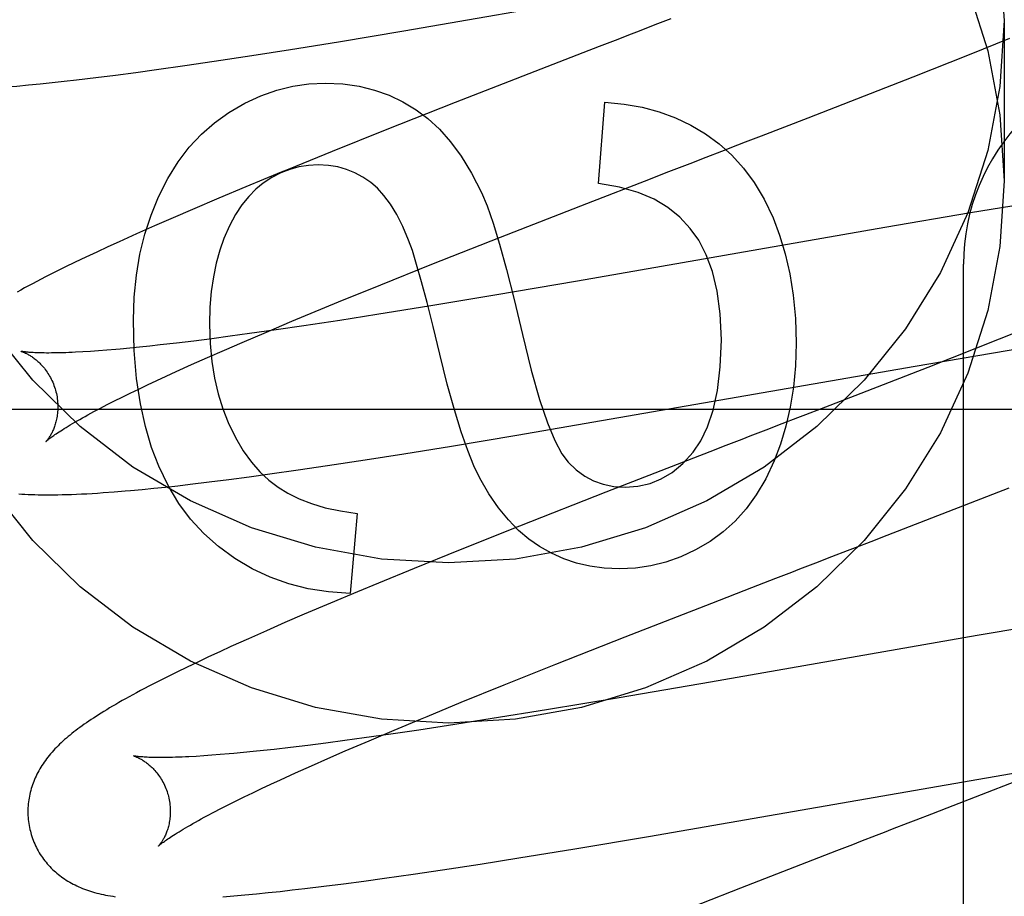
# Model space of a CAD drawing. Header units: inches. Extents: x 0 to 215, y 0 to 139.
# Tile 58 of 96: x 67.29 to 67.429, y 52.214 to 52.338. Entities that reach past the tile are written whole.
import ezdxf

# ---------------------------------------------------------------- set-up
doc = ezdxf.new("R2010")
doc.units = ezdxf.units.IN
doc.header["$LTSCALE"] = 11.804375
doc.header["$MEASUREMENT"] = 0
doc.linetypes.add('HIDDEN', pattern=[0.2, 0.1, -0.1])
doc.layers.add('DEFAULT_2', color=8, linetype='HIDDEN')

msp = doc.modelspace()

# ---------------------------------------------------------------- linework, layer by layer
at = {"layer": 'DEFAULT_2', "color": 8, "linetype": 'HIDDEN'}
for p, q in [((67.34439531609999, 52.3359766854), (67.4005150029, 52.3457124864)), ((67.4286644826, 52.33741880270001), (67.4286644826, 52.3149268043)), ((67.3352024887, 52.3344508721), (67.34439531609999, 52.3359766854)), ((67.4238158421, 52.33266931), (67.4294741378, 52.33494068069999)), ((67.328490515, 52.3333677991), (67.3352024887, 52.3344508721)), ((67.37179374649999, 52.3337616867), (67.3695410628, 52.3328892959)), ((67.3740438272, 52.3346324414), (67.37179374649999, 52.3337616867)), ((67.3177516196, 52.3317088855), (67.3230441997, 52.3325134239)), ((67.3230441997, 52.3325134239), (67.328490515, 52.3333677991)), ((67.3695410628, 52.3328892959), (67.3516014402, 52.3258997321)), ((67.4158823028, 52.3295284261), (67.4238158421, 52.33266931)), ((67.30964714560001, 52.3305390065), (67.3136403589, 52.3311048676)), ((67.3136403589, 52.3311048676), (67.3177516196, 52.3317088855)), ((67.2984435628, 52.329096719), (67.3011311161, 52.32941911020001)), ((67.3011311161, 52.32941911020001), (67.3038956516, 52.3297677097)), ((67.3038956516, 52.3297677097), (67.3067343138, 52.3301412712)), ((67.3067343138, 52.3301412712), (67.30964714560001, 52.3305390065)), ((67.4011456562, 52.3237774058), (67.4158823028, 52.3295284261)), ((67.2916868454, 52.3283765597), (67.2933291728, 52.3285377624)), ((67.2933291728, 52.3285377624), (67.2949980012, 52.3287113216)), ((67.2949980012, 52.3287113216), (67.2967005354, 52.3288975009)), ((67.2967005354, 52.3288975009), (67.2984435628, 52.329096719)), ((67.3516014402, 52.3258997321), (67.34175636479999, 52.3220099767)), ((67.3717326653, 52.3145215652), (67.37259214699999, 52.3259403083)), ((67.3945890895, 52.3212375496), (67.4011456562, 52.3237774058)), ((67.34175636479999, 52.3220099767), (67.3343254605, 52.3190337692)), ((67.3890543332, 52.31909718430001), (67.391274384, 52.3199554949)), ((67.3343254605, 52.3190337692), (67.3281603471, 52.3165293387)), ((67.3790041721, 52.3152104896), (67.3812422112, 52.3160765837)), ((67.3700667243, 52.3117440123), (67.3790041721, 52.3152104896)), ((67.3222185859, 52.3140768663), (67.3183971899, 52.3124746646)), ((67.3183971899, 52.3124746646), (67.3146973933, 52.3109008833)), ((67.3579505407, 52.3070099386), (67.3700667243, 52.3117440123)), ((67.43122680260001, 52.3116193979), (67.42395473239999, 52.3104141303)), ((67.3146973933, 52.3109008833), (67.3120071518, 52.30974019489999)), ((67.42395473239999, 52.3104141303), (67.41192531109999, 52.3083628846)), ((67.3120071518, 52.30974019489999), (67.3093929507, 52.3085969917)), ((67.3068554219, 52.3074706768), (67.3043993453, 52.3063624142)), ((67.3093929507, 52.3085969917), (67.3068554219, 52.3074706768)), ((67.41192531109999, 52.3083628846), (67.3687569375, 52.3008362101)), ((67.3043993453, 52.3063624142), (67.3028112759, 52.3056349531)), ((67.348340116, 52.3032083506), (67.3579505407, 52.3070099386)), ((67.3012612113, 52.3049155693), (67.2997427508, 52.30420085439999)), ((67.3028112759, 52.3056349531), (67.3012612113, 52.3049155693)), ((67.2982507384, 52.3034877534), (67.2967943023, 52.3027799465)), ((67.2997427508, 52.30420085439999), (67.2982507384, 52.3034877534)), ((67.3411450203, 52.3003226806), (67.348340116, 52.3032083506)), ((67.42296448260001, 51.69843750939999), (67.42296448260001, 52.3032413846)), ((67.29539561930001, 52.3020878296), (67.2940739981, 52.3014211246)), ((67.2967943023, 52.3027799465), (67.29539561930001, 52.3020878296)), ((67.2940739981, 52.3014211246), (67.2928355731, 52.3007835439)), ((67.3687569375, 52.3008362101), (67.3571833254, 52.298863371)), ((67.3352238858, 52.2979140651), (67.3411450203, 52.3003226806)), ((67.3333078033, 52.29712667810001), (67.3352238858, 52.2979140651)), ((67.3571833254, 52.298863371), (67.3481947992, 52.2973699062)), ((67.328656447, 52.2951960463), (67.3333078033, 52.29712667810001)), ((67.3481947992, 52.2973699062), (67.3406064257, 52.2961459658)), ((67.3250891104, 52.293693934), (67.328656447, 52.2951960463)), ((67.3353803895, 52.29532834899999), (67.33034157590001, 52.2945642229)), ((67.3406064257, 52.2961459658), (67.3353803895, 52.29532834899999)), ((67.4345832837, 52.295305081), (67.4279867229, 52.2926789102)), ((67.3227218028, 52.2934656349), (67.32001981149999, 52.29309642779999)), ((67.3216700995, 52.29223335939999), (67.3250891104, 52.293693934)), ((67.3264595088, 52.29399489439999), (67.3227218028, 52.2934656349)), ((67.33034157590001, 52.2945642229), (67.3264595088, 52.29399489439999)), ((67.3124835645, 52.29214122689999), (67.3101764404, 52.2918762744)), ((67.3148961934, 52.2924333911), (67.3124835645, 52.29214122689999)), ((67.3174097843, 52.2927520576), (67.3148961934, 52.2924333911)), ((67.32001981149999, 52.29309642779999), (67.3174097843, 52.2927520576)), ((67.3192094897, 52.2911673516), (67.3216700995, 52.29223335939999)), ((67.4279867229, 52.2926789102), (67.4179451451, 52.2887351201)), ((67.3003809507, 52.29097498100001), (67.2993130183, 52.2909084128)), ((67.3015080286, 52.291054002), (67.3003809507, 52.29097498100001)), ((67.302692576, 52.2911456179), (67.3015080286, 52.291054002)), ((67.303933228, 52.29124991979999), (67.302692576, 52.2911456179)), ((67.30727219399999, 52.29156634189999), (67.3058967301, 52.2914302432)), ((67.3086992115, 52.2917150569), (67.30727219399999, 52.29156634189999)), ((67.3101764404, 52.2918762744), (67.3086992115, 52.2917150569)), ((67.31684260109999, 52.2901283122), (67.3192094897, 52.2911673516)), ((67.416188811, 52.2889011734), (67.4269035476, 52.2907273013)), ((67.4269035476, 52.2907273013), (67.43398101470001, 52.2919020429)), ((67.3145737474, 52.2891178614), (67.31684260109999, 52.2901283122)), ((67.3110217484, 52.2875019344), (67.3124072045, 52.2881376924)), ((67.3124072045, 52.2881376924), (67.3145737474, 52.2891178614)), ((67.36023330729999, 52.2791934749), (67.416188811, 52.2889011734)), ((67.4179451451, 52.2887351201), (67.4062480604, 52.2841893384)), ((67.3083977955, 52.2862753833), (67.3096848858, 52.2868809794)), ((67.3096848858, 52.2868809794), (67.3110217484, 52.2875019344)), ((67.30597779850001, 52.2851127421), (67.3071616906, 52.2856857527)), ((67.3071616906, 52.2856857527), (67.3083977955, 52.2862753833)), ((67.30275002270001, 52.28349990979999), (67.3037708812, 52.2840191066)), ((67.3037708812, 52.2840191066), (67.30484721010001, 52.28455698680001)), ((67.30484721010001, 52.28455698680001), (67.30597779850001, 52.2851127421)), ((67.4062480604, 52.2841893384), (67.4029695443, 52.28292025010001)), ((67.27316448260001, 52.28284141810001), (67.77316448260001, 52.28284141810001)), ((67.3008805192, 52.28252171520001), (67.3017861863, 52.28300046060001)), ((67.3017861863, 52.28300046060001), (67.30275002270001, 52.28349990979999)), ((67.399662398, 52.2816411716), (67.3974441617, 52.28078357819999)), ((67.35106691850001, 52.2776717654), (67.36023330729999, 52.2791934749)), ((67.3443731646, 52.27659126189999), (67.35106691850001, 52.2776717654)), ((67.3873711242, 52.2768879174), (67.3727679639, 52.2712134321)), ((67.3896185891, 52.2777577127), (67.3873711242, 52.2768879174)), ((67.333660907, 52.27493543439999), (67.3389407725, 52.2757386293)), ((67.3389407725, 52.2757386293), (67.3443731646, 52.27659126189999)), ((67.3255736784, 52.27376671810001), (67.3295587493, 52.27433215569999)), ((67.3295587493, 52.27433215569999), (67.333660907, 52.27493543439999)), ((67.317072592, 52.27264653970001), (67.3198319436, 52.2729953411)), ((67.3198319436, 52.2729953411), (67.3226663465, 52.2733690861)), ((67.3226663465, 52.2733690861), (67.3255736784, 52.27376671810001)), ((67.3036933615, 52.2712567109), (67.30524442, 52.27138353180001)), ((67.30762360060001, 52.2715993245), (67.3092616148, 52.2717609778)), ((67.3092616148, 52.2717609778), (67.3109377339, 52.27193610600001)), ((67.3109377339, 52.27193610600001), (67.3126475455, 52.27212386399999)), ((67.3126475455, 52.27212386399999), (67.3143910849, 52.27232388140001)), ((67.3143910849, 52.27232388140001), (67.317072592, 52.27264653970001)), ((67.4122350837, 52.2651644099), (67.4293667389, 52.2718314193)), ((67.3727679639, 52.2712134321), (67.36062512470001, 52.2664406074)), ((67.3378445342, 52.26823230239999), (67.336862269, 52.2569976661)), ((67.36062512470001, 52.2664406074), (67.35205928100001, 52.2630248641)), ((67.4100279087, 52.2643102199), (67.4122350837, 52.2651644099)), ((67.35205928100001, 52.2630248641), (67.3458398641, 52.2605093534)), ((67.3458398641, 52.2605093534), (67.3408180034, 52.258450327)), ((67.3999934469, 52.2604304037), (67.40223397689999, 52.2612966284)), ((67.3932572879, 52.2578239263), (67.39662671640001, 52.2591282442)), ((67.3408180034, 52.258450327), (67.3378836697, 52.2572333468)), ((67.3876491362, 52.2556490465), (67.3932572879, 52.2578239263)), ((67.3378836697, 52.2572333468), (67.3340708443, 52.25563404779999)), ((67.3340708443, 52.25563404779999), (67.33038017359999, 52.2540634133)), ((67.3754480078, 52.25088896), (67.3876491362, 52.2556490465)), ((67.33038017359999, 52.2540634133), (67.3276954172, 52.25290450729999)), ((67.4381971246, 52.2533623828), (67.4249141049, 52.2510869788)), ((67.3276954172, 52.25290450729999), (67.3250849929, 52.2517623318)), ((67.3225562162, 52.2506392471), (67.3201145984, 52.24953686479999)), ((67.3250849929, 52.2517623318), (67.3225562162, 52.2506392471)), ((67.3657442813, 52.2470591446), (67.3754480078, 52.25088896)), ((67.4249141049, 52.2510869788), (67.38744430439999, 52.2445451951)), ((67.3201145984, 52.24953686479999), (67.3185312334, 52.2488111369)), ((67.3169780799, 52.2480898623), (67.31545143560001, 52.24737075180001)), ((67.3185312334, 52.2488111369), (67.3169780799, 52.2480898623)), ((67.3139563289, 52.2466555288), (67.312507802, 52.2459508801)), ((67.31545143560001, 52.24737075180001), (67.3139563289, 52.2466555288)), ((67.3584631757, 52.2441475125), (67.3657442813, 52.2470591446)), ((67.3111216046, 52.2452642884), (67.3098098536, 52.2446019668)), ((67.312507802, 52.2459508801), (67.3111216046, 52.2452642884)), ((67.3098098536, 52.2446019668), (67.3085767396, 52.2439665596)), ((67.3524594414, 52.2417138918), (67.3584631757, 52.2441475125)), ((67.38744430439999, 52.2445451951), (67.37461139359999, 52.2423483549)), ((67.37461139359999, 52.2423483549), (67.364428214, 52.2406512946)), ((67.3476532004, 52.2397386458), (67.3524594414, 52.2417138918)), ((67.364428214, 52.2406512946), (67.3567975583, 52.2394183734)), ((67.3515404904, 52.2385941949), (67.34647047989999, 52.23782350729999)), ((67.3567975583, 52.2394183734), (67.3515404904, 52.2385941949)), ((67.3425633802, 52.2372489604), (67.3388007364, 52.2367145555)), ((67.3395254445, 52.2363268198), (67.3430491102, 52.2378186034)), ((67.34647047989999, 52.23782350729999), (67.3425633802, 52.2372489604)), ((67.32848951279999, 52.2353755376), (67.326164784, 52.2351072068)), ((67.3309199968, 52.2356711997), (67.32848951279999, 52.2353755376)), ((67.3334517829, 52.2359934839), (67.3309199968, 52.2356711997)), ((67.3360802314, 52.2363415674), (67.3334517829, 52.2359934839)), ((67.3388007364, 52.2367145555), (67.3360802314, 52.2363415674)), ((67.33615533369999, 52.2348782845), (67.3395254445, 52.2363268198)), ((67.3162877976, 52.2341915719), (67.3152102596, 52.2341235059)), ((67.3174247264, 52.2342721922), (67.3162877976, 52.2341915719)), ((67.31861969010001, 52.2343655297), (67.3174247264, 52.2342721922)), ((67.3198711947, 52.2344716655), (67.31861969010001, 52.2343655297)), ((67.32323770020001, 52.2347930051), (67.32185113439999, 52.234654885)), ((67.3246760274, 52.23494381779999), (67.32323770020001, 52.2347930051)), ((67.326164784, 52.2351072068), (67.3246760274, 52.23494381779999)), ((67.3337348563, 52.2338224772), (67.33615533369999, 52.2348782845)), ((67.3291884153, 52.23179661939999), (67.3314111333, 52.2327947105)), ((67.3314111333, 52.2327947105), (67.3337348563, 52.2338224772)), ((67.378753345, 52.2228629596), (67.43773565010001, 52.23309678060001)), ((67.3270710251, 52.230829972), (67.3291884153, 52.23179661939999)), ((67.3244190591, 52.2295932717), (67.3257200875, 52.2302039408)), ((67.3257200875, 52.2302039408), (67.3270710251, 52.230829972)), ((67.4302909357, 52.2306012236), (67.4206470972, 52.2268592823)), ((67.3219716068, 52.22842047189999), (67.32316914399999, 52.2289985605)), ((67.32316914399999, 52.2289985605), (67.3244190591, 52.2295932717)), ((67.3187041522, 52.2267924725), (67.3197380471, 52.2273167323)), ((67.3197380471, 52.2273167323), (67.3208275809, 52.2278596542)), ((67.3208275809, 52.2278596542), (67.3219716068, 52.22842047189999)), ((67.3168091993, 52.2258040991), (67.31772745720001, 52.2262879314)), ((67.31772745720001, 52.2262879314), (67.3187041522, 52.2267924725)), ((67.4206470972, 52.2268592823), (67.4184611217, 52.2260133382)), ((67.36837979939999, 52.2211302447), (67.378753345, 52.2228629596)), ((67.3605406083, 52.2198600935), (67.36837979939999, 52.2211302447)), ((67.4051343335, 52.2208601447), (67.4017693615, 52.21955752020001)), ((67.3498050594, 52.2181971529), (67.3550973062, 52.2190041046)), ((67.3550973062, 52.2190041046), (67.3605406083, 52.2198600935)), ((67.4017693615, 52.21955752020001), (67.3916731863, 52.2156370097)), ((67.3416962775, 52.2170217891), (67.3456923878, 52.21759064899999)), ((67.3456923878, 52.21759064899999), (67.3498050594, 52.2181971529)), ((67.3331679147, 52.21589309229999), (67.335936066, 52.2162447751)), ((67.335936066, 52.2162447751), (67.33877991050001, 52.21662140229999)), ((67.33877991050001, 52.21662140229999), (67.3416962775, 52.2170217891)), ((67.32051153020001, 52.2145482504), (67.322078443, 52.214684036)), ((67.322078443, 52.214684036), (67.323684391, 52.2148341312)), ((67.323684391, 52.2148341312), (67.3253309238, 52.2149982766)), ((67.3253309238, 52.2149982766), (67.32701284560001, 52.2151755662)), ((67.32701284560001, 52.2151755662), (67.3287284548, 52.2153654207)), ((67.3287284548, 52.2153654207), (67.3304781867, 52.21556752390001)), ((67.3304781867, 52.21556752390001), (67.3331679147, 52.21589309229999)), ((67.3916731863, 52.2156370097), (67.3783897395, 52.21043006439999))]:
    msp.add_line(p, q, dxfattribs=at)
for points in [[(67.2864768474, 52.3806757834), (67.2922806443, 52.3879182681), (67.29894502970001, 52.3944163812), (67.3063554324, 52.40009234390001), (67.3144189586, 52.4048444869), (67.3230053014, 52.4086240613), (67.3319993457, 52.411354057), (67.3412626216, 52.4130175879), (67.3506644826, 52.4135667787), (67.3600663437, 52.4130175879), (67.3693296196, 52.411354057), (67.3783236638, 52.4086240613), (67.3869100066, 52.4048444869), (67.3949735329, 52.40009234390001), (67.4023839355, 52.3944163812), (67.409048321, 52.3879182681), (67.4148521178, 52.3806757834), (67.4197300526, 52.3728093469), (67.4235899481, 52.3644212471), (67.4263979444, 52.3556436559), (67.4280813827, 52.3466636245), (67.4286644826, 52.33741880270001)], [(67.2864768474, 52.3581837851), (67.2922806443, 52.3654262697), (67.29894502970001, 52.3719243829), (67.3063554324, 52.3776003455), (67.3144189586, 52.3823524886), (67.3230053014, 52.38613206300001), (67.3319993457, 52.3888620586), (67.3412626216, 52.3905255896), (67.3506644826, 52.3910747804), (67.3600663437, 52.3905255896), (67.3693296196, 52.3888620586), (67.3783236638, 52.38613206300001), (67.3869100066, 52.3823524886), (67.3949735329, 52.3776003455), (67.4023839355, 52.3719243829), (67.409048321, 52.3654262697), (67.4148521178, 52.3581837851), (67.4197300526, 52.35031734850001), (67.4235899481, 52.3419292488), (67.4263979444, 52.3331516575), (67.4280813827, 52.3241716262), (67.4286644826, 52.3149268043)], [(67.4286644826, 52.33741880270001), (67.4280813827, 52.3281739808), (67.4263979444, 52.3191939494), (67.4235899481, 52.31041635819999), (67.4197300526, 52.3020282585), (67.4148521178, 52.2941618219), (67.409048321, 52.2869193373), (67.4023839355, 52.2804212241), (67.3949735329, 52.27474526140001), (67.3869100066, 52.2699931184), (67.3783236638, 52.266213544), (67.3693296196, 52.2634835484), (67.3600663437, 52.2618200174), (67.3506644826, 52.2612708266), (67.3412626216, 52.2618200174), (67.3319993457, 52.2634835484), (67.3230053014, 52.266213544), (67.3144189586, 52.2699931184), (67.3063554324, 52.27474526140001), (67.29894502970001, 52.2804212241), (67.2922806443, 52.2869193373), (67.2864768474, 52.2941618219)], [(67.38187732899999, 52.3376613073), (67.37964796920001, 52.3367994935), (67.3774108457, 52.3359346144)], [(67.3774108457, 52.3359346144), (67.37628983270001, 52.3355011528), (67.3740438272, 52.3346324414)], [(67.28926109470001, 52.32815830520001), (67.2900647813, 52.3282277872), (67.2916868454, 52.3283765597)], [(67.3198093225, 52.32450663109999), (67.322064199, 52.32581087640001), (67.3243114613, 52.3268610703), (67.3265424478, 52.3276496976), (67.3287831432, 52.3281993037), (67.3310595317, 52.3285324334), (67.3333629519, 52.32864157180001)], [(67.3333629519, 52.32864157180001), (67.3358006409, 52.3285189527), (67.33810462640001, 52.3281920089), (67.3402664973, 52.3276585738), (67.3423114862, 52.3269251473), (67.3442648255, 52.3259982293), (67.3461181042, 52.3248756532)], [(67.37259214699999, 52.3259403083), (67.37530718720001, 52.3256913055), (67.3778661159, 52.32524519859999), (67.38025526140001, 52.3246014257), (67.38251563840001, 52.3237616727), (67.3846882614, 52.3227276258), (67.3867594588, 52.3214987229)], [(67.30993696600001, 52.31266831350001), (67.3112524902, 52.3152661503), (67.3126952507, 52.3175964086), (67.3142608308, 52.3196425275), (67.3159624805, 52.3214541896), (67.31781345, 52.3230810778), (67.3198093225, 52.32450663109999)], [(67.3461181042, 52.3248756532), (67.34777101, 52.323649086), (67.3493787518, 52.3221548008), (67.35094570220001, 52.3204072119), (67.35245874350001, 52.3183630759), (67.3539047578, 52.31597914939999), (67.3552881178, 52.3132698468)], [(67.3867594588, 52.3214987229), (67.3886802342, 52.3201042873), (67.39046040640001, 52.3185007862), (67.3920966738, 52.31670466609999), (67.3935989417, 52.3146665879), (67.3949771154, 52.3123372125), (67.3962278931, 52.3097329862)], [(67.391274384, 52.3199554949), (67.3923815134, 52.3203836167), (67.3945890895, 52.3212375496)], [(67.3845960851, 52.3173736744), (67.3868277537, 52.3182364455), (67.3890543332, 52.31909718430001)], [(67.3323806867, 52.31716137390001), (67.330985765, 52.3170875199), (67.3296423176, 52.3168756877), (67.328358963, 52.3165299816), (67.3271098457, 52.3160380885), (67.3258691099, 52.3153876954), (67.32464537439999, 52.3145829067)], [(67.3397328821, 52.3146865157), (67.3386520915, 52.3154370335), (67.33752193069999, 52.31605139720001), (67.3363503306, 52.3165287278), (67.335113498, 52.3168716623), (67.3337876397, 52.31708283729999), (67.3323806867, 52.31716137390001)], [(67.3812422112, 52.3160765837), (67.3834787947, 52.3169416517), (67.3845960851, 52.3173736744)], [(67.3281603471, 52.3165293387), (67.3271536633, 52.3161167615), (67.3222185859, 52.3140768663)], [(67.4286644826, 52.3149268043), (67.4280813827, 52.3056819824), (67.4263979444, 52.2967019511), (67.4235899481, 52.2879243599), (67.4197300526, 52.2795362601), (67.4148521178, 52.2716698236), (67.409048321, 52.26442733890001), (67.4023839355, 52.2579292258), (67.3949735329, 52.2522532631), (67.3869100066, 52.24750112), (67.3783236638, 52.2437215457), (67.3693296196, 52.24099155), (67.3600663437, 52.2393280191), (67.3506644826, 52.2387788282), (67.3412626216, 52.2393280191), (67.3319993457, 52.24099155), (67.3230053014, 52.2437215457), (67.3144189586, 52.24750112), (67.3063554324, 52.2522532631), (67.29894502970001, 52.2579292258), (67.2922806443, 52.26442733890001), (67.2864768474, 52.2716698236)], [(67.32464537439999, 52.3145829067), (67.3236002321, 52.3137349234), (67.32260229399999, 52.312719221), (67.3216485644, 52.31154427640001), (67.3207480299, 52.3101846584), (67.3199096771, 52.3086149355), (67.3191305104, 52.3068435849)], [(67.3450649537, 52.3065927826), (67.3442427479, 52.30851744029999), (67.3433910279, 52.31020212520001), (67.3425070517, 52.31163775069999), (67.3415990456, 52.31285157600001), (67.34067523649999, 52.3138708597), (67.3397328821, 52.3146865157)], [(67.3846065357, 52.3082445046), (67.3831543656, 52.3098062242), (67.3814513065, 52.3111677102), (67.37952220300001, 52.3123345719), (67.3772925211, 52.313289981), (67.374687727, 52.314017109), (67.3717326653, 52.3145215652)], [(67.3552881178, 52.3132698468), (67.3560688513, 52.311404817), (67.35691777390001, 52.3089842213), (67.357831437, 52.3060333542), (67.3588201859, 52.3024763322), (67.3598943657, 52.29823727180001), (67.3610505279, 52.2933414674)], [(67.3064120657, 52.2953673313), (67.3065273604, 52.2986070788), (67.3068355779, 52.3016950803), (67.3073405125, 52.3046226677), (67.3080307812, 52.3074158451), (67.3088950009, 52.31010061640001), (67.30993696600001, 52.31266831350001)], [(67.3962278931, 52.3097329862), (67.3971594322, 52.30730975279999), (67.39794378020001, 52.30468979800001), (67.3985889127, 52.301881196), (67.3990709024, 52.298859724), (67.3993658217, 52.2956011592), (67.3994816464, 52.2921135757)], [(67.3889836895, 52.2926047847), (67.3888134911, 52.296240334), (67.3884020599, 52.2994432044), (67.3877329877, 52.3021936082), (67.3868554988, 52.304550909), (67.3858188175, 52.3065744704), (67.3846065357, 52.3082445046)], [(67.3191305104, 52.3068435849), (67.31854038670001, 52.3051784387), (67.3180459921, 52.3033824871), (67.3176430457, 52.3014604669), (67.3173443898, 52.2993981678), (67.31716286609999, 52.2971813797), (67.3170941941, 52.2948148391)], [(67.3494406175, 52.2905771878), (67.3485026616, 52.2944470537), (67.3476476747, 52.2978364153), (67.3468751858, 52.3007450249), (67.3461866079, 52.3031736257), (67.3455833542, 52.3051229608), (67.3450649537, 52.3065927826)], [(67.2928355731, 52.3007835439), (67.2922464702, 52.30047536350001), (67.291676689, 52.300174), (67.29112571, 52.2998792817), (67.29059302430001, 52.29959104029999), (67.2900780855, 52.2993090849)], [(67.3099727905, 52.2748625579), (67.3089673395, 52.27748659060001), (67.3081151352, 52.2804145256), (67.3074053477, 52.28363373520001), (67.3068704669, 52.2871821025), (67.3065429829, 52.2910975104), (67.3064120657, 52.2953673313)], [(67.3170941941, 52.2948148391), (67.31718290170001, 52.2921066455), (67.3174167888, 52.2895670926), (67.3178009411, 52.2872023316), (67.3183201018, 52.28499390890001), (67.3189590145, 52.2829233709), (67.3197227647, 52.2809968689)], [(67.3610505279, 52.2933414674), (67.3622832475, 52.2883426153), (67.363449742, 52.2841988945), (67.3645482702, 52.2809586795), (67.3655840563, 52.2784768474), (67.3665623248, 52.2766082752), (67.36748133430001, 52.2754013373)], [(67.3849932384, 52.2768271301), (67.3860952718, 52.2784037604), (67.387038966, 52.28037521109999), (67.3878397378, 52.2827167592), (67.3884513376, 52.2855025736), (67.388827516, 52.2888068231), (67.3889836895, 52.2926047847)], [(67.3994816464, 52.2921135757), (67.399375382, 52.28893545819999), (67.3990998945, 52.285936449), (67.3986494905, 52.2831244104), (67.3980412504, 52.2804757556), (67.39729225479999, 52.2779668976), (67.3963968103, 52.2756056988)], [(67.2906402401, 52.2909819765), (67.290628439, 52.2909845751), (67.2906188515, 52.2909867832), (67.29062493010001, 52.290985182), (67.2906400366, 52.2909810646), (67.2906627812, 52.29097454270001), (67.29069283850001, 52.2909654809), (67.2907299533, 52.29095372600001), (67.2907739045, 52.2909391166), (67.2908242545, 52.2909215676), (67.29088061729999, 52.29090098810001), (67.2909426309, 52.2908772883), (67.29100991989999, 52.2908503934), (67.29108219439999, 52.2908202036), (67.2911590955, 52.2907866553), (67.2912405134, 52.2907495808), (67.2913263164, 52.2907088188), (67.29141624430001, 52.2906642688), (67.2915100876, 52.29061580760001), (67.29160758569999, 52.2905633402), (67.2917084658, 52.29050678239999), (67.291812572, 52.2904459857), (67.29191967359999, 52.2903808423), (67.2920297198, 52.2903111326), (67.29214265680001, 52.2902366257), (67.2922582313, 52.2901572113), (67.2923762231, 52.2900727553), (67.2924964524, 52.2899830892), (67.2926186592, 52.2898880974), (67.2927428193, 52.2897874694), (67.2928688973, 52.289680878), (67.2929965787, 52.2895682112), (67.2931256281, 52.28944928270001), (67.2932557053, 52.28932399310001), (67.2933864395, 52.28919227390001), (67.2935176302, 52.289053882), (67.2936490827, 52.28890855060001), (67.293780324, 52.28875630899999), (67.2939109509, 52.2885971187), (67.294040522, 52.2884309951), (67.2941686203, 52.2882579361), (67.2942947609, 52.28807806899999), (67.2944185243, 52.2878914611), (67.294539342, 52.2876984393), (67.2946566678, 52.2874993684), (67.2947701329, 52.2872943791), (67.2948793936, 52.2870836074), (67.2949839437, 52.2868675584), (67.29508332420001, 52.2866467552), (67.2951772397, 52.286421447), (67.2952654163, 52.2861919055), (67.2953475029, 52.2859587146), (67.29542316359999, 52.2857225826), (67.2954832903, 52.28551623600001)], [(67.2993130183, 52.2909084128), (67.29830588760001, 52.29085406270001), (67.2978255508, 52.2908313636), (67.2973609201, 52.2908115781), (67.2969119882, 52.2907946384), (67.2964788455, 52.2907804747), (67.2960613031, 52.2907690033), (67.2956591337, 52.2907601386), (67.2952725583, 52.2907538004), (67.2949013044, 52.29074989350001), (67.2945465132, 52.290748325), (67.294208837, 52.2907489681), (67.2938888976, 52.2907516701), (67.2935874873, 52.2907562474), (67.29330414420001, 52.29076251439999), (67.2930388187, 52.29077027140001), (67.292790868, 52.2907793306), (67.2925598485, 52.2907894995), (67.2923451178, 52.2908005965), (67.2921461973, 52.2908124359), (67.2919622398, 52.2908248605), (67.2917925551, 52.29083771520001), (67.2916364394, 52.2908508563), (67.29149321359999, 52.29086414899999), (67.2913623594, 52.2908774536), (67.29124331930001, 52.2908906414), (67.2911357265, 52.29090356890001), (67.2910391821, 52.29091609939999), (67.2909533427, 52.29092809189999), (67.2908778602, 52.2909394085), (67.2908124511, 52.2909499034), (67.2907567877, 52.2909594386), (67.29071073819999, 52.2909678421), (67.29067414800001, 52.2909749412), (67.2906467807, 52.2909805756), (67.2906402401, 52.2909819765)], [(67.3058967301, 52.2914302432), (67.30457421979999, 52.2913068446), (67.303933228, 52.29124991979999)], [(67.3550622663, 52.27318732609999), (67.35423786, 52.2748981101), (67.353368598, 52.2770622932), (67.3524546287, 52.279659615), (67.3514955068, 52.28275085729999), (67.3504907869, 52.2863968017), (67.3494406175, 52.2905771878)], [(67.2954832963, 52.2855162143), (67.29553900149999, 52.285305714), (67.2955960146, 52.285064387), (67.295646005, 52.2848222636), (67.2956888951, 52.28458012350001), (67.2957246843, 52.2843386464), (67.29575346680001, 52.28409820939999), (67.2957753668, 52.2838591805), (67.295790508, 52.2836222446), (67.2957990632, 52.2833880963), (67.2958012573, 52.2831570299), (67.2957973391, 52.282929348), (67.29578758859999, 52.2827056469), (67.2957723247, 52.2824865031), (67.29575187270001, 52.282272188), (67.29572658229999, 52.28206305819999), (67.2956968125, 52.2818593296), (67.2956629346, 52.28166124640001), (67.2956253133, 52.2814689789), (67.2955843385, 52.281282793), (67.2955403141, 52.2811025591), (67.29549353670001, 52.2809281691), (67.295444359, 52.2807597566), (67.2953931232, 52.2805974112), (67.2953401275, 52.2804410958), (67.29528569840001, 52.2802908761), (67.2952300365, 52.28014649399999), (67.29517332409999, 52.2800076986), (67.2951158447, 52.2798745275), (67.2950578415, 52.279746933), (67.2949995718, 52.2796249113), (67.29494131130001, 52.2795085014), (67.2948832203, 52.2793975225), (67.2948254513, 52.2792918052), (67.29476825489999, 52.2791913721), (67.294711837, 52.2790961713), (67.2946564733, 52.27900627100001), (67.2946024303, 52.2789217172), (67.2945499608, 52.2788425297), (67.2944993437, 52.2787687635), (67.2944507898, 52.2787003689), (67.2944044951, 52.27863727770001), (67.2943608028, 52.2785796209), (67.2943200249, 52.2785274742), (67.2942825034, 52.27848094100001), (67.2942485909, 52.2784401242), (67.2942186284, 52.2784051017), (67.2941929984, 52.2783759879), (67.294171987, 52.2783527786), (67.2941558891, 52.278335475), (67.2941451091, 52.2783241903), (67.29414002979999, 52.2783190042)], [(67.2941410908, 52.2783200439), (67.2941487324, 52.2783274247), (67.2941634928, 52.2783413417), (67.2941859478, 52.2783620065), (67.2942166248, 52.2783895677), (67.2942561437, 52.278424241), (67.2943049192, 52.2784660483), (67.2943634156, 52.2785150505), (67.2944320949, 52.278571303), (67.2945114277, 52.2786348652), (67.294601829, 52.2787057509), (67.2947037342, 52.2787839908), (67.2948175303, 52.2788695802), (67.2949435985, 52.2789625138), (67.2950823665, 52.2790628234), (67.29523425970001, 52.2791705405), (67.29539968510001, 52.2792856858), (67.2955791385, 52.2794083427), (67.2957728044, 52.2795383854), (67.2959809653, 52.2796757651), (67.2962037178, 52.2798203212), (67.2964411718, 52.2799719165), (67.2966933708, 52.2801303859), (67.2969602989, 52.2802955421), (67.2972420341, 52.28046727), (67.2975385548, 52.2806454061), (67.2978499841, 52.2808298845), (67.2981763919, 52.2810206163), (67.2985178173, 52.2812175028), (67.2988743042, 52.2814204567), (67.2992458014, 52.2816293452), (67.2996322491, 52.2818440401), (67.3000335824, 52.28206441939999), (67.3004496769, 52.2822903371), (67.3008805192, 52.28252171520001)], [(67.4029695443, 52.28292025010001), (67.4007676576, 52.28206855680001), (67.399662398, 52.2816411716)], [(67.3197227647, 52.2809968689), (67.3207526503, 52.2788868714), (67.3218402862, 52.2770282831), (67.3229879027, 52.2754331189), (67.3241888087, 52.2740653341), (67.3254363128, 52.2728888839), (67.3267326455, 52.27191578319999)], [(67.3974441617, 52.28078357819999), (67.3952168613, 52.2799225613), (67.3929819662, 52.2790585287)], [(67.3929819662, 52.2790585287), (67.3918621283, 52.27862550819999), (67.3896185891, 52.2777577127)], [(67.3754775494, 52.27191581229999), (67.377263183, 52.2720486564), (67.3789539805, 52.2724392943), (67.3805359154, 52.2730722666), (67.3820510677, 52.273993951), (67.38354151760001, 52.2752507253), (67.3849932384, 52.2768271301)], [(67.3963968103, 52.2756056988), (67.3951967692, 52.2730806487), (67.3938792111, 52.27083044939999), (67.3924470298, 52.2688722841), (67.3908915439, 52.2671546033), (67.3892040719, 52.2656258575), (67.3873875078, 52.26430322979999)], [(67.3206548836, 52.2619089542), (67.3183695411, 52.2635690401), (67.3162962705, 52.265410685), (67.31444451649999, 52.2674170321), (67.3127859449, 52.2696386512), (67.31129222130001, 52.272126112), (67.3099727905, 52.2748625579)], [(67.36748133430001, 52.2754013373), (67.3686009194, 52.2743248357), (67.3697895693, 52.2734521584), (67.3710321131, 52.272788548), (67.3723740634, 52.272318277), (67.37386093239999, 52.2720256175), (67.3754775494, 52.27191581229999)], [(67.3634448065, 52.2635665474), (67.3619578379, 52.2645947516), (67.3605012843, 52.2658442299), (67.3590699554, 52.2673067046), (67.3576794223, 52.2690070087), (67.356345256, 52.2709699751), (67.3550622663, 52.27318732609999)], [(67.30524442, 52.27138353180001), (67.3060279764, 52.2714519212), (67.30762360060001, 52.2715993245)], [(67.3267326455, 52.27191578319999), (67.3281098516, 52.2710582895), (67.3296683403, 52.2702921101), (67.33140002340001, 52.26961150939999), (67.3333291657, 52.26903369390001), (67.33548003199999, 52.2685758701), (67.3378445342, 52.26823230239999)], [(67.29031273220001, 52.2709791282), (67.290735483, 52.2709492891), (67.29117242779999, 52.2709227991), (67.29162352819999, 52.2708997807), (67.29208842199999, 52.2708803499), (67.292567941, 52.2708645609), (67.2930622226, 52.2708524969), (67.2935729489, 52.2708442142), (67.2941014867, 52.2708398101), (67.2946492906, 52.2708394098), (67.2952178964, 52.2708431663), (67.29580884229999, 52.2708512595), (67.29642407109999, 52.2708639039), (67.29706434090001, 52.2708813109), (67.2977321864, 52.2709037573), (67.2984243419, 52.2709313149), (67.29913909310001, 52.2709640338), (67.2998728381, 52.2710018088), (67.3006219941, 52.27104444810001), (67.30138276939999, 52.2710916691), (67.3021502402, 52.2711430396), (67.3036933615, 52.2712567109)], [(67.3746794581, 52.2604356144), (67.37253909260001, 52.2605370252), (67.3705183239, 52.2608071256), (67.3686288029, 52.26124640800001), (67.3668355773, 52.2618533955), (67.3651036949, 52.2626266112), (67.3634448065, 52.2635665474)], [(67.3873875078, 52.26430322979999), (67.3853332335, 52.2630941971), (67.3832660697, 52.2621173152), (67.38119783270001, 52.2613785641), (67.3790930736, 52.26086000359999), (67.3769163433, 52.2605436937), (67.3746794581, 52.2604356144)], [(67.40223397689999, 52.2612966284), (67.4044696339, 52.2621608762), (67.4066989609, 52.2630227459)], [(67.4066989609, 52.2630227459), (67.407810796, 52.2634526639), (67.4100279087, 52.2643102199)], [(67.336862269, 52.2569976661), (67.3338293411, 52.25720239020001), (67.3309449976, 52.2576513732), (67.3282241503, 52.2583434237), (67.3256220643, 52.2592821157), (67.3230940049, 52.2604710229), (67.3206548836, 52.2619089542)], [(67.39662671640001, 52.2591282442), (67.3988718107, 52.2599966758), (67.3999934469, 52.2604304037)], [(67.3085767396, 52.2439665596), (67.3079890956, 52.2436588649), (67.30742027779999, 52.2433577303), (67.3068699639, 52.2430630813), (67.3063378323, 52.2427748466), (67.3058234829, 52.2424929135), (67.3053266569, 52.2422172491), (67.3048465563, 52.24194751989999), (67.3043826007, 52.2416835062), (67.3039339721, 52.2414248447), (67.3034999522, 52.241171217), (67.303079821, 52.2409222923), (67.3026728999, 52.2406777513), (67.3022785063, 52.2404372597), (67.301895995, 52.2402004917), (67.3015247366, 52.239967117), (67.3011640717, 52.2397367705), (67.3008135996, 52.2395092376), (67.30047284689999, 52.2392842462), (67.3001414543, 52.23906158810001), (67.2998190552, 52.2388410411), (67.299505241, 52.2386223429), (67.2991996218, 52.2384052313), (67.298901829, 52.23818944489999), (67.29861150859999, 52.23797471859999), (67.2983282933, 52.2377607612), (67.298051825, 52.2375472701), (67.2977818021, 52.2373339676), (67.2975178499, 52.2371204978), (67.29725990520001, 52.2369067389), (67.29700782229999, 52.236692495)], [(67.3430491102, 52.2378186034), (67.3467155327, 52.2393500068), (67.3476532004, 52.2397386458)], [(67.29700782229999, 52.236692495), (67.2967614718, 52.2364775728), (67.2965206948, 52.2362617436), (67.2962854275, 52.23604485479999), (67.2960555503, 52.2358266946), (67.29583108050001, 52.23560717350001), (67.2956119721, 52.2353861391), (67.2953983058, 52.2351635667), (67.2951901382, 52.2349394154), (67.2949874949, 52.2347136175), (67.2947903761, 52.234486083), (67.2945989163, 52.2342568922), (67.294413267, 52.2340261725), (67.2942333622, 52.2337937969), (67.2940592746, 52.23355981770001), (67.2938908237, 52.2333239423), (67.2937279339, 52.2330859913), (67.2935705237, 52.23284576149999), (67.29341841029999, 52.2326028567), (67.2932719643, 52.23235775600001), (67.2931313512, 52.23211066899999), (67.292996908, 52.2318621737), (67.2928689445, 52.2316129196), (67.292747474, 52.2313630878), (67.2926326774, 52.23111327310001), (67.292524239, 52.2308630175), (67.2924220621, 52.230612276), (67.2923258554, 52.2303604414), (67.2922354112, 52.2301069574), (67.292150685, 52.2298516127), (67.29207158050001, 52.2295939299), (67.2919982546, 52.229334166), (67.2919308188, 52.22907246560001), (67.2918693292, 52.2288087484), (67.2918138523, 52.2285429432), (67.2917645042, 52.2282752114), (67.2917213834, 52.228005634), (67.2916846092, 52.227734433), (67.2916542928, 52.2274618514), (67.29163051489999, 52.2271879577), (67.2916133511, 52.2269128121), (67.29160288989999, 52.2266367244), (67.2915992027, 52.2263599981), (67.2916023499, 52.22608275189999), (67.2916123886, 52.22580513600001), (67.29162935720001, 52.2255273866), (67.2916532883, 52.2252496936), (67.2916841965, 52.2249723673), (67.2917220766, 52.2246957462), (67.2917669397, 52.2244199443), (67.29181878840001, 52.2241450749), (67.2918775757, 52.2238714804), (67.2919432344, 52.2235995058), (67.2920050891, 52.2233673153)], [(67.3064302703, 52.2341909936), (67.306422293, 52.234192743), (67.3064108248, 52.2341953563), (67.30640814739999, 52.2341959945), (67.3064139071, 52.23419451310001), (67.306427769, 52.2341907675), (67.3064493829, 52.2341846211), (67.3064783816, 52.2341759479), (67.30651450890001, 52.2341645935), (67.3065575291, 52.2341503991), (67.3066070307, 52.234133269), (67.3066626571, 52.2341130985), (67.3067240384, 52.2340897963), (67.3067908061, 52.2340632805), (67.306862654, 52.2340334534), (67.3069392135, 52.2340002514), (67.3070203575, 52.2339635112), (67.30710593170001, 52.2339230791), (67.3071956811, 52.23387885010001), (67.3072893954, 52.2338306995), (67.3073868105, 52.2337785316), (67.3074876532, 52.2337222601), (67.3075917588, 52.2336617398), (67.3076988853, 52.233596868), (67.3078089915, 52.2335274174), (67.30792202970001, 52.2334531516), (67.3080377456, 52.2333739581), (67.3081559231, 52.2332896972), (67.3082763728, 52.2332002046), (67.3083988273, 52.2331053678), (67.3085232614, 52.2330048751), (67.3086496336, 52.232898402), (67.30877763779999, 52.2327858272), (67.3089070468, 52.2326669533), (67.3090375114, 52.2325416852), (67.30916865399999, 52.23240995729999), (67.3093002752, 52.2322715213), (67.30943217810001, 52.2321261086), (67.3095638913, 52.2319737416), (67.30969501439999, 52.2318143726), (67.3098250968, 52.23164802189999), (67.3099537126, 52.2314746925), (67.31008037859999, 52.2312945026), (67.3102046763, 52.2311075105), (67.3103260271, 52.23091405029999), (67.3104438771, 52.2307144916), (67.3105578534, 52.2305089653), (67.3106676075, 52.2302976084), (67.3107726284, 52.2300809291), (67.3108724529, 52.2298594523), (67.3109667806, 52.2296334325), (67.31105533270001, 52.2294031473), (67.3111377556, 52.22916918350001), (67.3112137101, 52.22893225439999), (67.3112740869, 52.2287250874)], [(67.3152102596, 52.2341235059), (67.3141935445, 52.2340677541), (67.3137084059, 52.2340443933), (67.3132388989, 52.2340239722), (67.3127851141, 52.234006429), (67.31234714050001, 52.2339916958), (67.3119250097, 52.2339796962), (67.3115188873, 52.2339703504), (67.3111288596, 52.2339635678), (67.31075506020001, 52.23395924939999), (67.3103976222, 52.23395728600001), (67.31005647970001, 52.2339575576), (67.30973163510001, 52.23395993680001), (67.3094229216, 52.2339642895), (67.3091301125, 52.2339704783), (67.30885335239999, 52.2339783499), (67.3085924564, 52.23398774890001), (67.308348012, 52.233998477), (67.3081203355, 52.2340103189), (67.3079095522, 52.2340230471), (67.3077160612, 52.23403639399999), (67.307538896, 52.2340501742), (67.3073775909, 52.2340641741), (67.30723111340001, 52.2340782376), (67.3070986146, 52.234092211), (67.3069794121, 52.2341059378), (67.3068727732, 52.2341192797), (67.3067782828, 52.2341320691), (67.3066954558, 52.2341441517), (67.3066238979, 52.234155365), (67.3065631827, 52.2341655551), (67.30651299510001, 52.2341745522), (67.3064730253, 52.23418218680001), (67.3064429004, 52.2341883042), (67.3064302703, 52.2341909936)], [(67.32185113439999, 52.234654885), (67.3205176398, 52.2345295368), (67.3198711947, 52.2344716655)], [(67.31127409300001, 52.2287250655), (67.3113300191, 52.2285136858), (67.3113872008, 52.2282714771), (67.31143730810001, 52.2280284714), (67.3114802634, 52.2277854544), (67.3115160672, 52.22754311), (67.3115448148, 52.2273018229), (67.3115666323, 52.2270619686), (67.3115816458, 52.22682423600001), (67.3115900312, 52.2265893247), (67.3115920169, 52.2263575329), (67.31158785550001, 52.22612916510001), (67.3115778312, 52.2259048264), (67.3115622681, 52.22568510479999), (67.3115414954, 52.22547026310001), (67.3115158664, 52.225260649), (67.3114857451, 52.2250564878), (67.3114515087, 52.224858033), (67.31141352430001, 52.2246654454), (67.31137218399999, 52.2244789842), (67.311327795, 52.2242985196), (67.3112806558, 52.2241239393), (67.311231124, 52.2239553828), (67.3111795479, 52.22379294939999), (67.3111262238, 52.223636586), (67.3110714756, 52.223486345), (67.3110155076, 52.2233419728), (67.31095850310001, 52.2232032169), (67.3109007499, 52.2230701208), (67.3108424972, 52.22294264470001), (67.31078400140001, 52.222820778), (67.3107255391, 52.2227045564), (67.3106672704, 52.2225937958), (67.310609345, 52.2224883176), (67.3105520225, 52.2223881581), (67.3104955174, 52.2222932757), (67.3104401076, 52.22220373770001), (67.310386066, 52.222119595), (67.310333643, 52.2220408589), (67.3102831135, 52.2219675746), (67.3102346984, 52.22189970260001), (67.3101886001, 52.2218371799), (67.3101451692, 52.221780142), (67.310104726, 52.2217286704), (67.310067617, 52.2216828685), (67.31003420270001, 52.22164284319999), (67.3100048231, 52.2216086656), (67.3099798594, 52.221580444), (67.3099596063, 52.2215581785), (67.3099443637, 52.2215418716), (67.3099345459, 52.22153164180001), (67.30993054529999, 52.2215275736)], [(67.3099328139, 52.2215298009), (67.30994180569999, 52.2215384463), (67.3099580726, 52.22155371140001), (67.3099822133, 52.2215758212), (67.3100147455, 52.2216049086), (67.3100562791, 52.2216411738), (67.31010723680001, 52.2216846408), (67.3101680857, 52.22173536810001), (67.3102392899, 52.2217934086), (67.3103213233, 52.2218588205), (67.3104146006, 52.221931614), (67.3105195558, 52.2220118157), (67.3106365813, 52.2220994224), (67.31076606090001, 52.2221944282), (67.3109084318, 52.2222968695), (67.311064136, 52.2224067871), (67.3112335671, 52.2225241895), (67.3114172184, 52.2226491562), (67.3116152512, 52.22278154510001), (67.3118279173, 52.222921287), (67.3120553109, 52.2230682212), (67.3122975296, 52.2232222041), (67.3125546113, 52.2233830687), (67.3128265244, 52.2235506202), (67.313113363, 52.2237247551), (67.3134151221, 52.2239053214), (67.313731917, 52.2240922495), (67.3140638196, 52.2242854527), (67.3144108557, 52.2244848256), (67.3147730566, 52.2246902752), (67.3151503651, 52.2249016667), (67.3155427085, 52.2251188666), (67.3159500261, 52.2253417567), (67.3163721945, 52.2255701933), (67.3168091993, 52.2258040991)], [(67.4184611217, 52.2260133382), (67.41626267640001, 52.2251630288), (67.4151592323, 52.22473636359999)], [(67.4151592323, 52.22473636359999), (67.4129448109, 52.2238802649), (67.411834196, 52.2234509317), (67.4107215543, 52.22302081), (67.40849092, 52.2221584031)], [(67.2920050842, 52.22336733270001), (67.29207081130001, 52.2231403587), (67.2921547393, 52.2228738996), (67.2922453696, 52.2226095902), (67.2923425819, 52.22234775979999), (67.2924462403, 52.2220887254), (67.2925562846, 52.221832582), (67.2926726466, 52.221579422), (67.2927951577, 52.221329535), (67.29292364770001, 52.2210831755), (67.29305798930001, 52.22084049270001), (67.2931980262, 52.2206016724), (67.2933436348, 52.2203668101), (67.2934947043, 52.22013597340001), (67.2936510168, 52.2199093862), (67.29381233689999, 52.2196872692), (67.2939785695, 52.2194696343), (67.2941496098, 52.2192565), (67.2943252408, 52.2190480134), (67.2945052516, 52.2188442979), (67.29468951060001, 52.2186453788), (67.29487783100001, 52.2184513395), (67.29507019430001, 52.2182620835), (67.2952665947, 52.2180775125), (67.2954668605, 52.2178976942), (67.2956707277, 52.2177227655), (67.2958785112, 52.2175523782), (67.29609034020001, 52.2173863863), (67.2963066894, 52.2172244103), (67.2965281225, 52.217066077), (67.2967547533, 52.2169113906), (67.296987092, 52.216760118), (67.29722469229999, 52.216612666), (67.2974674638, 52.2164691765), (67.2977148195, 52.2163300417), (67.29796620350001, 52.2161955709), (67.2982213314, 52.2160658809), (67.2984796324, 52.2159411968), (67.29874140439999, 52.2158213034), (67.2990067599, 52.2157060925), (67.2992758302, 52.2155954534), (67.2995488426, 52.21548925), (67.2998257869, 52.2153874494), (67.3001067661, 52.2152899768), (67.3003918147, 52.2151967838), (67.30068095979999, 52.215107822), (67.3009744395, 52.2150229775), (67.30127241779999, 52.21494216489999), (67.3015752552, 52.2148652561), (67.3018832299, 52.2147921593), (67.3021969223, 52.21472272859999), (67.30251687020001, 52.2146568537), (67.3028437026, 52.2145944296), (67.3031781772, 52.2145353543), (67.30352066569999, 52.2144796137), (67.3038718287, 52.2144271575)], [(67.40849092, 52.2221584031), (67.4073732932, 52.2217262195), (67.4051343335, 52.2208601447)], [(67.3189650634, 52.2144258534), (67.32051153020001, 52.2145482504)]]:
    msp.add_lwpolyline(points, dxfattribs=at)
msp.add_arc((67.4517579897, 52.30324748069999), 0.0287935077, 89.99215061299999, 180.0121305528, dxfattribs=at)

doc.saveas('drawing.dxf')
